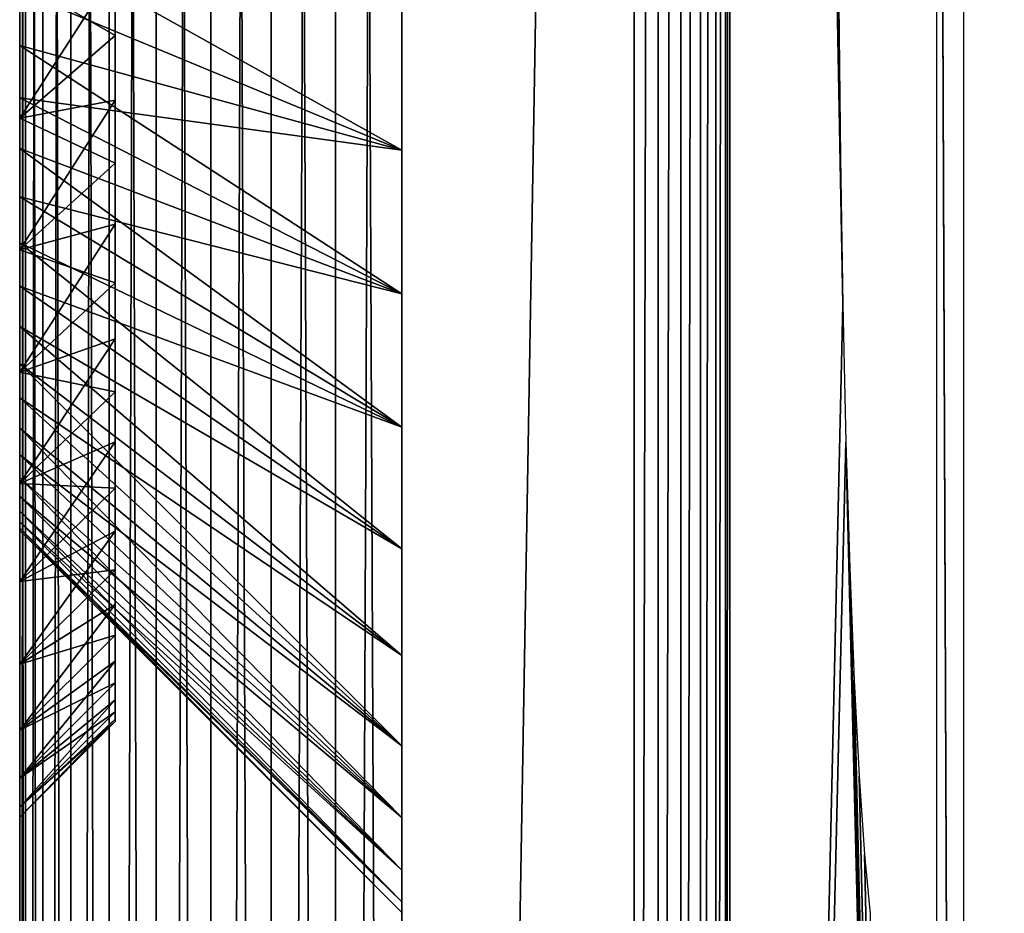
# Model space of a CAD drawing. Header units: millimetres. Extents: x -95 to 95, y -21 to 21.
# Tile 13 of 89: x -95 to -92.42, y -3 to -0.66. Entities that reach past the tile are written whole.
import ezdxf

# ---------------------------------------------------------------- set-up
doc = ezdxf.new("R2010")
doc.units = ezdxf.units.MM
doc.header["$LTSCALE"] = 135.540879
for name, color, linetype in [('1', 7, 'CONTINUOUS'), ('2', 7, 'CONTINUOUS'), ('34', 7, 'CONTINUOUS'), ('44', 7, 'CONTINUOUS'), ('5', 7, 'CONTINUOUS'), ('8', 7, 'CONTINUOUS'), ('80', 7, 'CONTINUOUS'), ('81', 7, 'CONTINUOUS'), ('85', 7, 'CONTINUOUS'), ('86', 7, 'CONTINUOUS'), ('87', 7, 'CONTINUOUS')]:
    doc.layers.add(name, color=color, linetype=linetype)

msp = doc.modelspace()

# ---------------------------------------------------------------- linework, layer by layer
at = {"layer": '1', "color": 7, "linetype": 'Continuous', "true_color": 0xe0f2ff}
for points in [[(-94, -21), (-94.1736, -20.9848), (-94, 21), (-94, -21)], [(-94, 21), (-94.1736, -20.9848), (-94.1736, 20.9848), (-94, 21)], [(-94, -21), (-94, 21), (-93.3921, 14.3518), (-94, -21)], [(-94.1736, -20.9848), (-94.342, -20.9397), (-94.1736, 20.9848), (-94.1736, -20.9848)], [(-94.1736, 20.9848), (-94.342, -20.9397), (-94.342, 20.9397), (-94.1736, 20.9848)], [(-94.342, -20.9397), (-94.5, -20.866), (-94.342, 20.9397), (-94.342, -20.9397)], [(-94.342, 20.9397), (-94.5, -20.866), (-94.5, 20.866), (-94.342, 20.9397)], [(-94.5, -20.866), (-94.6428, -20.766), (-94.5, 20.866), (-94.5, -20.866)], [(-94.5, 20.866), (-94.6428, -20.766), (-94.6428, 20.766), (-94.5, 20.866)], [(-94.6428, 20.766), (-94.766, -20.6428), (-94.766, 20.6428), (-94.6428, 20.766)], [(-94.6428, -20.766), (-94.766, -20.6428), (-94.6428, 20.766), (-94.6428, -20.766)], [(-94.766, 20.6428), (-94.866, -20.5), (-94.866, 20.5), (-94.766, 20.6428)], [(-94.766, -20.6428), (-94.866, -20.5), (-94.766, 20.6428), (-94.766, -20.6428)], [(-94.866, -20.5), (-94.9397, -20.342), (-94.866, 20.5), (-94.866, -20.5)], [(-94.866, 20.5), (-94.9397, -20.342), (-94.9397, 20.342), (-94.866, 20.5)], [(-94.9397, 20.342), (-94.9848, -20.1736), (-94.9848, 20.1736), (-94.9397, 20.342)], [(-94.9397, -20.342), (-94.9848, -20.1736), (-94.9397, 20.342), (-94.9397, -20.342)], [(-95, -20), (-95, 20), (-94.9848, 20.1736), (-95, -20)], [(-94.9848, -20.1736), (-95, -20), (-94.9848, 20.1736), (-94.9848, -20.1736)], [(-93.3921, -14.3518), (-94, -21), (-93.3921, 14.3518), (-93.3921, -14.3518)]]:
    msp.add_3dface(points, dxfattribs=at)
at = {"layer": '2', "color": 7, "linetype": 'Continuous', "true_color": 0xe0f2ff}
for points in [[(94, -20, 112.5), (94, 20, 112.5), (-94, 20, 112.5), (94, -20, 112.5)], [(-94, -20, 112.5), (94, -20, 112.5), (-94, 20, 112.5), (-94, -20, 112.5)]]:
    msp.add_3dface(points, dxfattribs=at)
at = {"layer": '34', "color": 7, "linetype": 'Continuous', "true_color": 0xe0f2ff}
for points in [[(-92.8569, -0.6217, 7.5617), (-92.8526, -1.0242, 7.6705), (-93.1423, 14.3518, 0.2403), (-92.8569, -0.6217, 7.5617)], [(-92.8526, -1.0242, 7.6705), (-92.8464, -1.4089, 7.8313), (-93.1423, 14.3518, 0.2403), (-92.8526, -1.0242, 7.6705)], [(-92.8464, -1.4089, 7.8313), (-93.1423, -14.3518, 0.2403), (-93.1423, 14.3518, 0.2403), (-92.8464, -1.4089, 7.8313)], [(-92.5306, -14.3518, 15.9322), (-92.6, 3.3329, 14.1515), (-92.5306, 14.3518, 15.9322), (-92.5306, -14.3518, 15.9322)], [(-92.6, 3.3329, 14.1515), (-92.5306, -14.3518, 15.9322), (-92.6, 3.326, 14.1521), (-92.6, 3.3329, 14.1515)], [(-92.6, 3.326, 14.1521), (-92.5306, -14.3518, 15.9322), (-92.6, -3.3259, 14.1521), (-92.6, 3.326, 14.1521)], [(-92.8382, -1.7691, 8.0414), (-93.1423, -14.3518, 0.2403), (-92.8464, -1.4089, 7.8313), (-92.8382, -1.7691, 8.0414)], [(-92.5306, -14.3518, 15.9322), (-93.1423, -14.3518, 0.2403), (-92.8382, -1.7691, 8.0414), (-92.5306, -14.3518, 15.9322)], [(-92.8282, -2.0986, 8.2971), (-92.5306, -14.3518, 15.9322), (-92.8382, -1.7691, 8.0414), (-92.8282, -2.0986, 8.2971)], [(-92.8167, -2.3916, 8.5939), (-92.5306, -14.3518, 15.9322), (-92.8282, -2.0986, 8.2971), (-92.8167, -2.3916, 8.5939)], [(-92.8037, -2.643, 8.9268), (-92.5306, -14.3518, 15.9322), (-92.8167, -2.3916, 8.5939), (-92.8037, -2.643, 8.9268)], [(-92.7895, -2.8484, 9.2899), (-92.5306, -14.3518, 15.9322), (-92.8037, -2.643, 8.9268), (-92.7895, -2.8484, 9.2899)], [(-92.7744, -3.0042, 9.677), (-92.5306, -14.3518, 15.9322), (-92.7895, -2.8484, 9.2899), (-92.7744, -3.0042, 9.677)]]:
    msp.add_3dface(points, dxfattribs=at)
at = {"layer": '44', "color": 7, "linetype": 'Continuous', "true_color": 0xe0f2ff}
for points in [[(-93.329, -14.3518, 0.0081), (-93.3921, -14.3518), (-93.329, 14.3518, 0.0081), (-93.329, -14.3518, 0.0081)], [(-93.3921, -14.3518), (-93.3921, 14.3518), (-93.329, 14.3518, 0.0081), (-93.3921, -14.3518)], [(-93.2699, 14.3518, 0.0319), (-93.329, -14.3518, 0.0081), (-93.329, 14.3518, 0.0081), (-93.2699, 14.3518, 0.0319)], [(-93.2699, -14.3518, 0.0319), (-93.329, -14.3518, 0.0081), (-93.2699, 14.3518, 0.0319), (-93.2699, -14.3518, 0.0319)], [(-93.2187, -14.3518, 0.0699), (-93.2699, -14.3518, 0.0319), (-93.2187, 14.3518, 0.0699), (-93.2187, -14.3518, 0.0699)], [(-93.2187, 14.3518, 0.0699), (-93.2699, -14.3518, 0.0319), (-93.2699, 14.3518, 0.0319), (-93.2187, 14.3518, 0.0699)], [(-93.1788, 14.3518, 0.1196), (-93.2187, -14.3518, 0.0699), (-93.2187, 14.3518, 0.0699), (-93.1788, 14.3518, 0.1196)], [(-93.1788, -14.3518, 0.1196), (-93.2187, -14.3518, 0.0699), (-93.1788, 14.3518, 0.1196), (-93.1788, -14.3518, 0.1196)], [(-93.1528, -14.3518, 0.1777), (-93.1788, -14.3518, 0.1196), (-93.1528, 14.3518, 0.1777), (-93.1528, -14.3518, 0.1777)], [(-93.1528, 14.3518, 0.1777), (-93.1788, -14.3518, 0.1196), (-93.1788, 14.3518, 0.1196), (-93.1528, 14.3518, 0.1777)], [(-93.1423, 14.3518, 0.2403), (-93.1528, -14.3518, 0.1777), (-93.1528, 14.3518, 0.1777), (-93.1423, 14.3518, 0.2403)], [(-93.1423, 14.3518, 0.2403), (-93.1423, -14.3518, 0.2403), (-93.1528, -14.3518, 0.1777), (-93.1423, 14.3518, 0.2403)]]:
    msp.add_3dface(points, dxfattribs=at)
at = {"layer": '5', "color": 7, "linetype": 'Continuous', "true_color": 0xe0f2ff}
for points in [[(-95, -0.5595, 8.8075), (-95, 20), (-95, -0.9209, 8.9088), (-95, -0.5595, 8.8075)], [(-95, 20), (-95, -20), (-95, -0.9209, 8.9088), (-95, 20)], [(-95, 20, 111.5), (-95, 20), (-95, -20, 111.5), (-95, 20, 111.5)], [(-95, -20, 111.5), (-95, 20), (-95, 1.5859, 13.7467), (-95, -20, 111.5)], [(-95, 1.2652, 13.9417), (-95, -20, 111.5), (-95, 1.5859, 13.7467), (-95, 1.2652, 13.9417)], [(-95, 0.9209, 14.0912), (-95, -20, 111.5), (-95, 1.2652, 13.9417), (-95, 0.9209, 14.0912)], [(-95, 0.5595, 14.1925), (-95, -20, 111.5), (-95, 0.9209, 14.0912), (-95, 0.5595, 14.1925)], [(-95, 0.1877, 14.2436), (-95, -20, 111.5), (-95, 0.5595, 14.1925), (-95, 0.1877, 14.2436)], [(-95, -0.1877, 14.2436), (-95, -20, 111.5), (-95, 0.1877, 14.2436), (-95, -0.1877, 14.2436)], [(-95, -0.5595, 14.1925), (-95, -20, 111.5), (-95, -0.1877, 14.2436), (-95, -0.5595, 14.1925)], [(-95, -0.9209, 14.0912), (-95, -20, 111.5), (-95, -0.5595, 14.1925), (-95, -0.9209, 14.0912)], [(-95, -1.2652, 13.9417), (-95, -20, 111.5), (-95, -0.9209, 14.0912), (-95, -1.2652, 13.9417)], [(-95, -0.9209, 8.9088), (-95, -20), (-95, -1.2652, 9.0583), (-95, -0.9209, 8.9088)], [(-95, -1.5859, 13.7467), (-95, -20, 111.5), (-95, -1.2652, 13.9417), (-95, -1.5859, 13.7467)], [(-95, -1.2652, 9.0583), (-95, -20), (-95, -1.5859, 9.2533), (-95, -1.2652, 9.0583)], [(-95, -1.877, 13.5098), (-95, -20, 111.5), (-95, -1.5859, 13.7467), (-95, -1.877, 13.5098)], [(-95, -1.5859, 9.2533), (-95, -20), (-95, -1.877, 9.4902), (-95, -1.5859, 9.2533)], [(-95, -2.1332, 13.2355), (-95, -20, 111.5), (-95, -1.877, 13.5098), (-95, -2.1332, 13.2355)], [(-95, -1.877, 9.4902), (-95, -20), (-95, -2.1332, 9.7645), (-95, -1.877, 9.4902)], [(-95, -2.3497, 12.9288), (-95, -20, 111.5), (-95, -2.1332, 13.2355), (-95, -2.3497, 12.9288)], [(-95, -2.1332, 9.7645), (-95, -20), (-95, -2.3497, 10.0712), (-95, -2.1332, 9.7645)], [(-95, -2.5223, 12.5956), (-95, -20, 111.5), (-95, -2.3497, 12.9288), (-95, -2.5223, 12.5956)], [(-95, -2.3497, 10.0712), (-95, -20), (-95, -2.5223, 10.4044), (-95, -2.3497, 10.0712)], [(-95, -2.648, 12.2419), (-95, -20, 111.5), (-95, -2.5223, 12.5956), (-95, -2.648, 12.2419)], [(-95, -2.5223, 10.4044), (-95, -20), (-95, -2.648, 10.7581), (-95, -2.5223, 10.4044)], [(-95, -2.7244, 11.8745), (-95, -20, 111.5), (-95, -2.648, 12.2419), (-95, -2.7244, 11.8745)], [(-95, -2.648, 10.7581), (-95, -20), (-95, -2.7244, 11.1255), (-95, -2.648, 10.7581)], [(-95, -2.75, 11.5), (-95, -20, 111.5), (-95, -2.7244, 11.8745), (-95, -2.75, 11.5)], [(-95, -20), (-95, -20, 111.5), (-95, -2.7244, 11.1255), (-95, -20)], [(-95, -2.7244, 11.1255), (-95, -20, 111.5), (-95, -2.75, 11.5), (-95, -2.7244, 11.1255)]]:
    msp.add_3dface(points, dxfattribs=at)
at = {"layer": '8', "color": 7, "linetype": 'Continuous', "true_color": 0xe0f2ff}
for points in [[(-95, 20, 111.5), (-95, -20, 111.5), (-94.9848, -20, 111.6736), (-95, 20, 111.5)], [(-95, 20, 111.5), (-94.9848, -20, 111.6736), (-94.9848, 20, 111.6736), (-95, 20, 111.5)], [(-94.9848, 20, 111.6736), (-94.9397, -20, 111.842), (-94.9397, 20, 111.842), (-94.9848, 20, 111.6736)], [(-94.9848, -20, 111.6736), (-94.9397, -20, 111.842), (-94.9848, 20, 111.6736), (-94.9848, -20, 111.6736)], [(-94.9397, 20, 111.842), (-94.866, -20, 112), (-94.866, 20, 112), (-94.9397, 20, 111.842)], [(-94.9397, -20, 111.842), (-94.866, -20, 112), (-94.9397, 20, 111.842), (-94.9397, -20, 111.842)], [(-94.866, 20, 112), (-94.766, -20, 112.1428), (-94.766, 20, 112.1428), (-94.866, 20, 112)], [(-94.866, -20, 112), (-94.766, -20, 112.1428), (-94.866, 20, 112), (-94.866, -20, 112)], [(-94.766, 20, 112.1428), (-94.6428, -20, 112.266), (-94.6428, 20, 112.266), (-94.766, 20, 112.1428)], [(-94.766, -20, 112.1428), (-94.6428, -20, 112.266), (-94.766, 20, 112.1428), (-94.766, -20, 112.1428)], [(-94.6428, -20, 112.266), (-94.5, -20, 112.366), (-94.6428, 20, 112.266), (-94.6428, -20, 112.266)], [(-94.6428, 20, 112.266), (-94.5, -20, 112.366), (-94.5, 20, 112.366), (-94.6428, 20, 112.266)], [(-94.5, -20, 112.366), (-94.342, -20, 112.4397), (-94.5, 20, 112.366), (-94.5, -20, 112.366)], [(-94.5, 20, 112.366), (-94.342, -20, 112.4397), (-94.342, 20, 112.4397), (-94.5, 20, 112.366)], [(-94.342, -20, 112.4397), (-94.1736, -20, 112.4848), (-94.342, 20, 112.4397), (-94.342, -20, 112.4397)], [(-94.342, 20, 112.4397), (-94.1736, -20, 112.4848), (-94.1736, 20, 112.4848), (-94.342, 20, 112.4397)], [(-94.1736, -20, 112.4848), (-94, -20, 112.5), (-94.1736, 20, 112.4848), (-94.1736, -20, 112.4848)], [(-94, -20, 112.5), (-94, 20, 112.5), (-94.1736, 20, 112.4848), (-94, -20, 112.5)]]:
    msp.add_3dface(points, dxfattribs=at)
at = {"layer": '80', "color": 7, "linetype": 'Continuous', "true_color": 0xe0f2ff}
for points in [[(-94.75, -0.5314, 9.0571), (-95, -0.9209, 8.9088), (-94.75, -0.7043, 9.1013), (-94.75, -0.5314, 9.0571)], [(-95, -0.5595, 8.8075), (-95, -0.9209, 8.9088), (-94.75, -0.5314, 9.0571), (-95, -0.5595, 8.8075)], [(-94.75, -0.7043, 9.1013), (-95, -0.9209, 8.9088), (-94.75, -0.8737, 9.1576), (-94.75, -0.7043, 9.1013)], [(-94.75, -0.8737, 9.1576), (-95, -1.2652, 9.0583), (-94.75, -1.0385, 9.2259), (-94.75, -0.8737, 9.1576)], [(-95, -0.9209, 8.9088), (-95, -1.2652, 9.0583), (-94.75, -0.8737, 9.1576), (-95, -0.9209, 8.9088)], [(-94.75, -1.0385, 9.2259), (-95, -1.2652, 9.0583), (-94.75, -1.1981, 9.3058), (-94.75, -1.0385, 9.2259)], [(-94.75, -1.1981, 9.3058), (-95, -1.5859, 9.2533), (-94.75, -1.3516, 9.3969), (-94.75, -1.1981, 9.3058)], [(-95, -1.2652, 9.0583), (-95, -1.5859, 9.2533), (-94.75, -1.1981, 9.3058), (-95, -1.2652, 9.0583)], [(-94.75, -1.3516, 9.3969), (-95, -1.5859, 9.2533), (-94.75, -1.4982, 9.4986), (-94.75, -1.3516, 9.3969)], [(-95, -1.5859, 9.2533), (-95, -1.877, 9.4902), (-94.75, -1.4982, 9.4986), (-95, -1.5859, 9.2533)], [(-94.75, -1.4982, 9.4986), (-95, -1.877, 9.4902), (-94.75, -1.6372, 9.6106), (-94.75, -1.4982, 9.4986)], [(-94.75, -1.6372, 9.6106), (-95, -1.877, 9.4902), (-94.75, -1.7678, 9.7322), (-94.75, -1.6372, 9.6106)], [(-95, -1.877, 9.4902), (-95, -2.1332, 9.7645), (-94.75, -1.7678, 9.7322), (-95, -1.877, 9.4902)], [(-94.75, -1.7678, 9.7322), (-95, -2.1332, 9.7645), (-94.75, -1.8894, 9.8628), (-94.75, -1.7678, 9.7322)], [(-94.75, -1.8894, 9.8628), (-95, -2.1332, 9.7645), (-94.75, -2.0014, 10.0018), (-94.75, -1.8894, 9.8628)], [(-94.75, -2.0014, 10.0018), (-95, -2.3497, 10.0712), (-94.75, -2.1031, 10.1484), (-94.75, -2.0014, 10.0018)], [(-95, -2.1332, 9.7645), (-95, -2.3497, 10.0712), (-94.75, -2.0014, 10.0018), (-95, -2.1332, 9.7645)], [(-94.75, -2.1031, 10.1484), (-95, -2.3497, 10.0712), (-94.75, -2.1942, 10.3019), (-94.75, -2.1031, 10.1484)], [(-94.75, -2.1942, 10.3019), (-95, -2.5223, 10.4044), (-94.75, -2.2741, 10.4615), (-94.75, -2.1942, 10.3019)], [(-95, -2.3497, 10.0712), (-95, -2.5223, 10.4044), (-94.75, -2.1942, 10.3019), (-95, -2.3497, 10.0712)], [(-94.75, -2.2741, 10.4615), (-95, -2.5223, 10.4044), (-94.75, -2.3424, 10.6263), (-94.75, -2.2741, 10.4615)], [(-94.75, -2.3424, 10.6263), (-95, -2.648, 10.7581), (-94.75, -2.3987, 10.7957), (-94.75, -2.3424, 10.6263)], [(-95, -2.5223, 10.4044), (-95, -2.648, 10.7581), (-94.75, -2.3424, 10.6263), (-95, -2.5223, 10.4044)], [(-94.75, -2.3987, 10.7957), (-95, -2.648, 10.7581), (-94.75, -2.4429, 10.9686), (-94.75, -2.3987, 10.7957)], [(-94.75, -2.4429, 10.9686), (-95, -2.7244, 11.1255), (-94.75, -2.4746, 11.1442), (-94.75, -2.4429, 10.9686)], [(-95, -2.648, 10.7581), (-95, -2.7244, 11.1255), (-94.75, -2.4429, 10.9686), (-95, -2.648, 10.7581)], [(-94.75, -2.4746, 11.1442), (-95, -2.7244, 11.1255), (-94.75, -2.4936, 11.3217), (-94.75, -2.4746, 11.1442)], [(-94.75, -2.4936, 11.3217), (-95, -2.75, 11.5), (-94.75, -2.5, 11.5), (-94.75, -2.4936, 11.3217)], [(-95, -2.7244, 11.1255), (-95, -2.75, 11.5), (-94.75, -2.4936, 11.3217), (-95, -2.7244, 11.1255)]]:
    msp.add_3dface(points, dxfattribs=at)
at = {"layer": '81', "color": 7, "linetype": 'Continuous', "true_color": 0xe0f2ff}
for points in [[(-94.75, -0.7043, 13.8987), (-95, -0.5595, 14.1925), (-94.75, -0.5314, 13.9429), (-94.75, -0.7043, 13.8987)], [(-95, -0.9209, 14.0912), (-95, -0.5595, 14.1925), (-94.75, -0.7043, 13.8987), (-95, -0.9209, 14.0912)], [(-94.75, -0.8737, 13.8424), (-95, -0.9209, 14.0912), (-94.75, -0.7043, 13.8987), (-94.75, -0.8737, 13.8424)], [(-94.75, -1.0385, 13.7741), (-95, -0.9209, 14.0912), (-94.75, -0.8737, 13.8424), (-94.75, -1.0385, 13.7741)], [(-95, -1.2652, 13.9417), (-95, -0.9209, 14.0912), (-94.75, -1.0385, 13.7741), (-95, -1.2652, 13.9417)], [(-94.75, -1.1981, 13.6942), (-95, -1.2652, 13.9417), (-94.75, -1.0385, 13.7741), (-94.75, -1.1981, 13.6942)], [(-94.75, -1.3516, 13.6031), (-95, -1.2652, 13.9417), (-94.75, -1.1981, 13.6942), (-94.75, -1.3516, 13.6031)], [(-95, -1.5859, 13.7467), (-95, -1.2652, 13.9417), (-94.75, -1.3516, 13.6031), (-95, -1.5859, 13.7467)], [(-94.75, -1.4982, 13.5014), (-95, -1.5859, 13.7467), (-94.75, -1.3516, 13.6031), (-94.75, -1.4982, 13.5014)], [(-94.75, -1.6372, 13.3894), (-95, -1.5859, 13.7467), (-94.75, -1.4982, 13.5014), (-94.75, -1.6372, 13.3894)], [(-95, -1.877, 13.5098), (-95, -1.5859, 13.7467), (-94.75, -1.6372, 13.3894), (-95, -1.877, 13.5098)], [(-94.75, -1.7678, 13.2678), (-95, -1.877, 13.5098), (-94.75, -1.6372, 13.3894), (-94.75, -1.7678, 13.2678)], [(-94.75, -1.8894, 13.1372), (-95, -1.877, 13.5098), (-94.75, -1.7678, 13.2678), (-94.75, -1.8894, 13.1372)], [(-95, -2.1332, 13.2355), (-95, -1.877, 13.5098), (-94.75, -1.8894, 13.1372), (-95, -2.1332, 13.2355)], [(-94.75, -2.0014, 12.9982), (-95, -2.1332, 13.2355), (-94.75, -1.8894, 13.1372), (-94.75, -2.0014, 12.9982)], [(-94.75, -2.1031, 12.8516), (-95, -2.1332, 13.2355), (-94.75, -2.0014, 12.9982), (-94.75, -2.1031, 12.8516)], [(-94.75, -2.1942, 12.6981), (-95, -2.3497, 12.9288), (-94.75, -2.1031, 12.8516), (-94.75, -2.1942, 12.6981)], [(-95, -2.3497, 12.9288), (-95, -2.1332, 13.2355), (-94.75, -2.1031, 12.8516), (-95, -2.3497, 12.9288)], [(-94.75, -2.2741, 12.5385), (-95, -2.3497, 12.9288), (-94.75, -2.1942, 12.6981), (-94.75, -2.2741, 12.5385)], [(-94.75, -2.3424, 12.3737), (-95, -2.5223, 12.5956), (-94.75, -2.2741, 12.5385), (-94.75, -2.3424, 12.3737)], [(-95, -2.5223, 12.5956), (-95, -2.3497, 12.9288), (-94.75, -2.2741, 12.5385), (-95, -2.5223, 12.5956)], [(-94.75, -2.3987, 12.2043), (-95, -2.5223, 12.5956), (-94.75, -2.3424, 12.3737), (-94.75, -2.3987, 12.2043)], [(-94.75, -2.4429, 12.0314), (-95, -2.648, 12.2419), (-94.75, -2.3987, 12.2043), (-94.75, -2.4429, 12.0314)], [(-95, -2.648, 12.2419), (-95, -2.5223, 12.5956), (-94.75, -2.3987, 12.2043), (-95, -2.648, 12.2419)], [(-94.75, -2.4746, 11.8558), (-95, -2.648, 12.2419), (-94.75, -2.4429, 12.0314), (-94.75, -2.4746, 11.8558)], [(-94.75, -2.4936, 11.6783), (-95, -2.7244, 11.8745), (-94.75, -2.4746, 11.8558), (-94.75, -2.4936, 11.6783)], [(-95, -2.7244, 11.8745), (-95, -2.648, 12.2419), (-94.75, -2.4746, 11.8558), (-95, -2.7244, 11.8745)], [(-94.75, -2.5, 11.5), (-95, -2.7244, 11.8745), (-94.75, -2.4936, 11.6783), (-94.75, -2.5, 11.5)], [(-95, -2.75, 11.5), (-95, -2.7244, 11.8745), (-94.75, -2.5, 11.5), (-95, -2.75, 11.5)]]:
    msp.add_3dface(points, dxfattribs=at)
at = {"layer": '85', "color": 96, "linetype": 'Continuous', "true_color": 0x008000}
for points in [[(-95, -0.5895, 9.5889), (-95, -0.445, 9.5501), (-94, -1.0046, 8.6732), (-95, -0.5895, 9.5889)], [(-94, -1.0046, 8.6732), (-95, -0.445, 9.5501), (-94, -0.6104, 8.5627), (-94, -1.0046, 8.6732)], [(-95, -0.7307, 9.6383), (-95, -0.5895, 9.5889), (-94, -1.0046, 8.6732), (-95, -0.7307, 9.6383)], [(-95, -0.8678, 9.6981), (-95, -0.7307, 9.6383), (-94, -1.3802, 8.8363), (-95, -0.8678, 9.6981)], [(-94, -1.3802, 8.8363), (-95, -0.7307, 9.6383), (-94, -1.0046, 8.6732), (-94, -1.3802, 8.8363)], [(-95, -1, 9.7679), (-95, -0.8678, 9.6981), (-94, -1.3802, 8.8363), (-95, -1, 9.7679)], [(-95, -1.1266, 9.8475), (-95, -1, 9.7679), (-94, -1.73, 9.0491), (-95, -1.1266, 9.8475)], [(-94, -1.73, 9.0491), (-95, -1, 9.7679), (-94, -1.3802, 8.8363), (-94, -1.73, 9.0491)], [(-95, -1.247, 9.9363), (-95, -1.1266, 9.8475), (-94, -1.73, 9.0491), (-95, -1.247, 9.9363)], [(-95, -1.3603, 10.0339), (-95, -1.247, 9.9363), (-94, -2.0477, 9.3075), (-95, -1.3603, 10.0339)], [(-94, -2.0477, 9.3075), (-95, -1.247, 9.9363), (-94, -1.73, 9.0491), (-94, -2.0477, 9.3075)], [(-95, -1.4661, 10.1397), (-95, -1.3603, 10.0339), (-94, -2.0477, 9.3075), (-95, -1.4661, 10.1397)], [(-95, -1.5636, 10.253), (-95, -1.4661, 10.1397), (-94, -2.3271, 9.6067), (-95, -1.5636, 10.253)], [(-94, -2.3271, 9.6067), (-95, -1.4661, 10.1397), (-94, -2.0477, 9.3075), (-94, -2.3271, 9.6067)], [(-95, -1.6525, 10.3734), (-95, -1.5636, 10.253), (-94, -2.5633, 9.9412), (-95, -1.6525, 10.3734)], [(-94, -2.5633, 9.9412), (-95, -1.5636, 10.253), (-94, -2.3271, 9.6067), (-94, -2.5633, 9.9412)], [(-95, -1.732, 10.5), (-95, -1.6525, 10.3734), (-94, -2.5633, 9.9412), (-95, -1.732, 10.5)], [(-95, -1.8019, 10.6322), (-95, -1.732, 10.5), (-94, -2.7516, 10.3048), (-95, -1.8019, 10.6322)], [(-94, -2.7516, 10.3048), (-95, -1.732, 10.5), (-94, -2.5633, 9.9412), (-94, -2.7516, 10.3048)], [(-95, -1.8617, 10.7693), (-95, -1.8019, 10.6322), (-94, -2.7516, 10.3048), (-95, -1.8617, 10.7693)], [(-95, -1.9111, 10.9105), (-95, -1.8617, 10.7693), (-94, -2.8888, 10.6906), (-95, -1.9111, 10.9105)], [(-94, -2.8888, 10.6906), (-95, -1.8617, 10.7693), (-94, -2.7516, 10.3048), (-94, -2.8888, 10.6906)], [(-95, -1.9498, 11.055), (-95, -1.9111, 10.9105), (-94, -2.8888, 10.6906), (-95, -1.9498, 11.055)], [(-95, -1.9777, 11.2019), (-95, -1.9498, 11.055), (-94, -2.9721, 11.0915), (-95, -1.9777, 11.2019)], [(-94, -2.9721, 11.0915), (-95, -1.9498, 11.055), (-94, -2.8888, 10.6906), (-94, -2.9721, 11.0915)], [(-95, -1.9944, 11.3501), (-95, -1.9777, 11.2019), (-94, -2.9721, 11.0915), (-95, -1.9944, 11.3501)], [(-94, -3, 11.5), (-95, -1.9944, 11.3501), (-94, -2.9721, 11.0915), (-94, -3, 11.5)], [(-95, -2, 11.5), (-95, -1.9944, 11.3501), (-94, -3, 11.5), (-95, -2, 11.5)]]:
    msp.add_3dface(points, dxfattribs=at)
at = {"layer": '86', "color": 96, "linetype": 'Continuous', "true_color": 0x008000}
for points in [[(-95, 1.1266, 13.1525), (-95, 1.247, 13.0637), (-95, -1.1266, 13.1525), (-95, 1.1266, 13.1525)], [(-95, -1.1266, 13.1525), (-95, 1.247, 13.0637), (-95, -1.247, 13.0637), (-95, -1.1266, 13.1525)], [(-95, -1.247, 13.0637), (-95, 1.247, 13.0637), (-95, 0.866, 13), (-95, -1.247, 13.0637)], [(-95, 1.247, 9.9363), (-95, 1.1266, 9.8475), (-95, -1.247, 9.9363), (-95, 1.247, 9.9363)], [(-95, 1.247, 9.9363), (-95, -1.247, 9.9363), (-95, -0.866, 10), (-95, 1.247, 9.9363)], [(-95, 0.866, 10), (-95, 1.247, 9.9363), (-95, -0.866, 10), (-95, 0.866, 10)], [(-95, 1, 13.2321), (-95, 1.1266, 13.1525), (-95, -1, 13.2321), (-95, 1, 13.2321)], [(-95, -1, 13.2321), (-95, 1.1266, 13.1525), (-95, -1.1266, 13.1525), (-95, -1, 13.2321)], [(-95, 1.1266, 9.8475), (-95, -1.1266, 9.8475), (-95, -1.247, 9.9363), (-95, 1.1266, 9.8475)], [(-95, 1.1266, 9.8475), (-95, 1, 9.7679), (-95, -1.1266, 9.8475), (-95, 1.1266, 9.8475)], [(-95, 0.8678, 13.3019), (-95, 1, 13.2321), (-95, -0.8678, 13.3019), (-95, 0.8678, 13.3019)], [(-95, -0.8678, 13.3019), (-95, 1, 13.2321), (-95, -1, 13.2321), (-95, -0.8678, 13.3019)], [(-95, 1, 9.7679), (-95, 0.8678, 9.6981), (-95, -1, 9.7679), (-95, 1, 9.7679)], [(-95, 1, 9.7679), (-95, -1, 9.7679), (-95, -1.1266, 9.8475), (-95, 1, 9.7679)], [(-95, -0.7307, 13.3617), (-95, 0.8678, 13.3019), (-95, -0.8678, 13.3019), (-95, -0.7307, 13.3617)], [(-95, 0.7307, 13.3617), (-95, 0.8678, 13.3019), (-95, -0.7307, 13.3617), (-95, 0.7307, 13.3617)], [(-95, 0.8678, 9.6981), (-95, 0.7307, 9.6383), (-95, -0.8678, 9.6981), (-95, 0.8678, 9.6981)], [(-95, 0.8678, 9.6981), (-95, -0.8678, 9.6981), (-95, -1, 9.7679), (-95, 0.8678, 9.6981)], [(-95, -0.866, 13), (-95, -1.247, 13.0637), (-95, 0.866, 13), (-95, -0.866, 13)], [(-95, -0.5895, 13.4111), (-95, 0.7307, 13.3617), (-95, -0.7307, 13.3617), (-95, -0.5895, 13.4111)], [(-95, 0.7307, 9.6383), (-95, 0.5895, 9.5889), (-95, -0.7307, 9.6383), (-95, 0.7307, 9.6383)], [(-95, 0.7307, 9.6383), (-95, -0.7307, 9.6383), (-95, -0.8678, 9.6981), (-95, 0.7307, 9.6383)], [(-95, 0.5895, 9.5889), (-95, -0.5895, 9.5889), (-95, -0.7307, 9.6383), (-95, 0.5895, 9.5889)], [(-95, -1.3603, 12.9661), (-95, -0.866, 13), (-95, -1.7321, 11.5), (-95, -1.3603, 12.9661)], [(-95, -1.9777, 11.2019), (-95, -1.9944, 11.3501), (-95, -0.866, 10), (-95, -1.9777, 11.2019)], [(-95, -1.9944, 11.3501), (-95, -2, 11.5), (-95, -0.866, 10), (-95, -1.9944, 11.3501)], [(-95, -0.866, 10), (-95, -2, 11.5), (-95, -1.7321, 11.5), (-95, -0.866, 10)], [(-95, -1.3603, 12.9661), (-95, -1.247, 13.0637), (-95, -0.866, 13), (-95, -1.3603, 12.9661)], [(-95, -1.247, 9.9363), (-95, -1.3603, 10.0339), (-95, -0.866, 10), (-95, -1.247, 9.9363)], [(-95, -1.3603, 10.0339), (-95, -1.4661, 10.1397), (-95, -0.866, 10), (-95, -1.3603, 10.0339)], [(-95, -1.4661, 10.1397), (-95, -1.5636, 10.253), (-95, -0.866, 10), (-95, -1.4661, 10.1397)], [(-95, -1.5636, 10.253), (-95, -1.6525, 10.3734), (-95, -0.866, 10), (-95, -1.5636, 10.253)], [(-95, -1.6525, 10.3734), (-95, -1.732, 10.5), (-95, -0.866, 10), (-95, -1.6525, 10.3734)], [(-95, -1.732, 10.5), (-95, -1.8019, 10.6322), (-95, -0.866, 10), (-95, -1.732, 10.5)], [(-95, -1.8019, 10.6322), (-95, -1.8617, 10.7693), (-95, -0.866, 10), (-95, -1.8019, 10.6322)], [(-95, -1.8617, 10.7693), (-95, -1.9111, 10.9105), (-95, -0.866, 10), (-95, -1.8617, 10.7693)], [(-95, -1.9111, 10.9105), (-95, -1.9498, 11.055), (-95, -0.866, 10), (-95, -1.9111, 10.9105)], [(-95, -1.9498, 11.055), (-95, -1.9777, 11.2019), (-95, -0.866, 10), (-95, -1.9498, 11.055)], [(-95, -1.4661, 12.8603), (-95, -1.3603, 12.9661), (-95, -1.7321, 11.5), (-95, -1.4661, 12.8603)], [(-95, -1.5636, 12.747), (-95, -1.4661, 12.8603), (-95, -1.7321, 11.5), (-95, -1.5636, 12.747)], [(-95, -1.6525, 12.6266), (-95, -1.5636, 12.747), (-95, -1.7321, 11.5), (-95, -1.6525, 12.6266)], [(-95, -1.732, 12.5), (-95, -1.6525, 12.6266), (-95, -1.7321, 11.5), (-95, -1.732, 12.5)], [(-95, -1.8019, 12.3678), (-95, -1.732, 12.5), (-95, -1.7321, 11.5), (-95, -1.8019, 12.3678)], [(-95, -1.9944, 11.6499), (-95, -1.9777, 11.7981), (-95, -1.7321, 11.5), (-95, -1.9944, 11.6499)], [(-95, -1.9777, 11.7981), (-95, -1.9498, 11.945), (-95, -1.7321, 11.5), (-95, -1.9777, 11.7981)], [(-95, -1.9498, 11.945), (-95, -1.9111, 12.0895), (-95, -1.7321, 11.5), (-95, -1.9498, 11.945)], [(-95, -1.9111, 12.0895), (-95, -1.8617, 12.2307), (-95, -1.7321, 11.5), (-95, -1.9111, 12.0895)], [(-95, -1.8617, 12.2307), (-95, -1.8019, 12.3678), (-95, -1.7321, 11.5), (-95, -1.8617, 12.2307)], [(-95, -2, 11.5), (-95, -1.9944, 11.6499), (-95, -1.7321, 11.5), (-95, -2, 11.5)]]:
    msp.add_3dface(points, dxfattribs=at)
at = {"layer": '87', "color": 96, "linetype": 'Continuous', "true_color": 0x008000}
for points in [[(-94, -0.6104, 14.4373), (-95, -0.5895, 13.4111), (-94, -1.0046, 14.3268), (-94, -0.6104, 14.4373)], [(-95, -0.5895, 13.4111), (-95, -0.7307, 13.3617), (-94, -1.0046, 14.3268), (-95, -0.5895, 13.4111)], [(-95, -0.7307, 13.3617), (-95, -0.8678, 13.3019), (-94, -1.0046, 14.3268), (-95, -0.7307, 13.3617)], [(-94, -1.0046, 14.3268), (-95, -0.8678, 13.3019), (-94, -1.3802, 14.1637), (-94, -1.0046, 14.3268)], [(-95, -0.8678, 13.3019), (-95, -1, 13.2321), (-94, -1.3802, 14.1637), (-95, -0.8678, 13.3019)], [(-95, -1, 13.2321), (-95, -1.1266, 13.1525), (-94, -1.3802, 14.1637), (-95, -1, 13.2321)], [(-94, -1.3802, 14.1637), (-95, -1.1266, 13.1525), (-94, -1.73, 13.9509), (-94, -1.3802, 14.1637)], [(-95, -1.1266, 13.1525), (-95, -1.247, 13.0637), (-94, -1.73, 13.9509), (-95, -1.1266, 13.1525)], [(-95, -1.247, 13.0637), (-95, -1.3603, 12.9661), (-94, -1.73, 13.9509), (-95, -1.247, 13.0637)], [(-94, -1.73, 13.9509), (-95, -1.3603, 12.9661), (-94, -2.0477, 13.6925), (-94, -1.73, 13.9509)], [(-95, -1.3603, 12.9661), (-95, -1.4661, 12.8603), (-94, -2.0477, 13.6925), (-95, -1.3603, 12.9661)], [(-95, -1.4661, 12.8603), (-95, -1.5636, 12.747), (-94, -2.3271, 13.3933), (-95, -1.4661, 12.8603)], [(-94, -2.0477, 13.6925), (-95, -1.4661, 12.8603), (-94, -2.3271, 13.3933), (-94, -2.0477, 13.6925)], [(-95, -1.5636, 12.747), (-95, -1.6525, 12.6266), (-94, -2.3271, 13.3933), (-95, -1.5636, 12.747)], [(-95, -1.6525, 12.6266), (-95, -1.732, 12.5), (-94, -2.5633, 13.0588), (-95, -1.6525, 12.6266)], [(-94, -2.3271, 13.3933), (-95, -1.6525, 12.6266), (-94, -2.5633, 13.0588), (-94, -2.3271, 13.3933)], [(-95, -1.732, 12.5), (-95, -1.8019, 12.3678), (-94, -2.5633, 13.0588), (-95, -1.732, 12.5)], [(-94, -2.5633, 13.0588), (-95, -1.8019, 12.3678), (-94, -2.7516, 12.6952), (-94, -2.5633, 13.0588)], [(-95, -1.8019, 12.3678), (-95, -1.8617, 12.2307), (-94, -2.7516, 12.6952), (-95, -1.8019, 12.3678)], [(-95, -1.8617, 12.2307), (-95, -1.9111, 12.0895), (-94, -2.7516, 12.6952), (-95, -1.8617, 12.2307)], [(-95, -1.9111, 12.0895), (-95, -1.9498, 11.945), (-94, -2.8888, 12.3094), (-95, -1.9111, 12.0895)], [(-94, -2.7516, 12.6952), (-95, -1.9111, 12.0895), (-94, -2.8888, 12.3094), (-94, -2.7516, 12.6952)], [(-95, -1.9498, 11.945), (-95, -1.9777, 11.7981), (-94, -2.8888, 12.3094), (-95, -1.9498, 11.945)], [(-94, -2.8888, 12.3094), (-95, -1.9777, 11.7981), (-94, -2.9721, 11.9085), (-94, -2.8888, 12.3094)], [(-95, -1.9777, 11.7981), (-95, -1.9944, 11.6499), (-94, -2.9721, 11.9085), (-95, -1.9777, 11.7981)], [(-95, -1.9944, 11.6499), (-95, -2, 11.5), (-94, -2.9721, 11.9085), (-95, -1.9944, 11.6499)], [(-95, -2, 11.5), (-94, -3, 11.5), (-94, -2.9721, 11.9085), (-95, -2, 11.5)]]:
    msp.add_3dface(points, dxfattribs=at)

doc.saveas('drawing.dxf')
